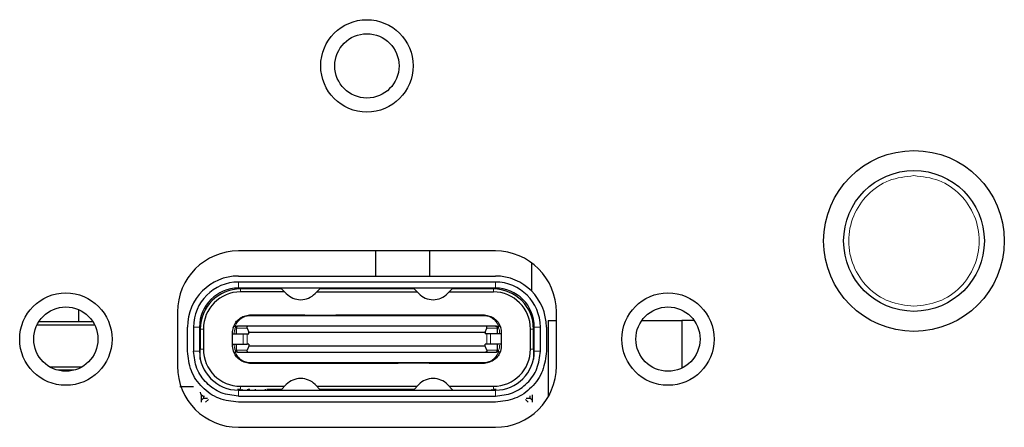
# Model space of a CAD drawing. Header units: millimetres. Extents: x 0 to 1118, y 0 to 864.
# Tile 39 of 117: x 261.04 to 265.95, y 462.72 to 464.74. Entities that reach past the tile are written whole.
import ezdxf

# ---------------------------------------------------------------- set-up
doc = ezdxf.new("R2010")
doc.units = ezdxf.units.MM

msp = doc.modelspace()

# ---------------------------------------------------------------- linework, layer by layer
at = {"color": 7, "linetype": 'Continuous', "lineweight": 25}
for p, q in [((263.4119, 463.5933), (262.1319, 463.5933)), ((262.8159, 463.4683), (262.8159, 463.5933)), ((263.0843, 463.5933), (263.0843, 463.4683)), ((263.5914, 463.5347), (263.5914, 463.3941)), ((262.1319, 463.4683), (263.4119, 463.4683)), ((263.4119, 463.4383), (262.1319, 463.4383)), ((263.4119, 463.4083), (262.1319, 463.4083)), ((262.3473, 463.4043), (262.1419, 463.4043)), ((262.3618, 463.3893), (262.1419, 463.3893)), ((262.1479, 463.4043), (262.1479, 463.4083)), ((262.2769, 463.4083), (262.2729, 463.4043)), ((262.3434, 463.4083), (262.37, 463.3808)), ((262.5138, 463.3808), (262.5404, 463.4083)), ((262.522, 463.3893), (263.0218, 463.3893)), ((263.0073, 463.4043), (262.5365, 463.4043)), ((262.5519, 463.4083), (262.5559, 463.4043)), ((262.9919, 463.4083), (262.9879, 463.4043)), ((263.0034, 463.4083), (263.03, 463.3808)), ((263.1738, 463.3808), (263.2004, 463.4083)), ((263.182, 463.3893), (263.4019, 463.3893)), ((263.4019, 463.4043), (263.1965, 463.4043)), ((263.2709, 463.4043), (263.2669, 463.4083)), ((263.3959, 463.4043), (263.3959, 463.4083)), ((261.3367, 463.2403), (261.3367, 463.3006)), ((261.8279, 463.2893), (261.8279, 463.0193)), ((263.7159, 463.0193), (263.7159, 463.2893)), ((261.4068, 463.2403), (261.137, 463.2403)), ((261.9403, 463.2443), (261.946, 463.2443)), ((262.4619, 463.2742), (262.1869, 463.2742)), ((262.1969, 463.2743), (262.4629, 463.2743)), ((262.4629, 463.2743), (262.6159, 463.2743)), ((262.6159, 463.2743), (262.9279, 463.2743)), ((262.9269, 463.2742), (262.6169, 463.2742)), ((262.8159, 463.2742), (262.8159, 463.2743)), ((263.0809, 463.2743), (262.9279, 463.2743)), ((263.0809, 463.2743), (263.3469, 463.2743)), ((263.3569, 463.2742), (263.0819, 463.2742)), ((263.0843, 463.2743), (263.0843, 463.2742)), ((263.6036, 463.2443), (263.5979, 463.2443)), ((263.6749, 463.2467), (263.7159, 463.2467)), ((263.6749, 463.2467), (263.6749, 462.8668)), ((264.1413, 463.2467), (264.341, 463.2467)), ((264.341, 463.2467), (264.341, 463.01)), ((264.4025, 463.2467), (264.341, 463.2467)), ((261.4161, 463.2236), (261.1277, 463.2236)), ((261.8779, 463.0943), (261.8779, 463.2143)), ((261.9079, 463.2143), (261.9079, 463.0943)), ((261.9379, 463.2143), (261.9379, 463.0943)), ((261.9379, 463.2043), (261.9419, 463.2043)), ((261.9419, 463.2043), (261.9419, 463.1043)), ((261.9569, 463.2043), (261.9569, 463.1043)), ((262.1209, 463.2193), (262.119, 463.2193)), ((262.1209, 463.2093), (262.1209, 463.1803)), ((262.1816, 463.2193), (262.1309, 463.2193)), ((262.1749, 463.2093), (262.1829, 463.1893)), ((263.3622, 463.2193), (262.1816, 463.2193)), ((262.1829, 463.1803), (262.1829, 463.1893)), ((262.1829, 463.1893), (263.3609, 463.1893)), ((263.3609, 463.1893), (263.369, 463.2093)), ((263.3609, 463.1893), (263.3609, 463.1803)), ((263.4129, 463.2193), (263.3622, 463.2193)), ((263.4249, 463.2193), (263.4229, 463.2193)), ((263.4229, 463.1803), (263.4229, 463.2093)), ((263.5869, 463.1043), (263.5869, 463.2043)), ((263.6019, 463.1043), (263.6019, 463.2043)), ((263.6019, 463.2043), (263.6059, 463.2043)), ((263.6059, 463.0943), (263.6059, 463.2143)), ((263.6359, 463.0943), (263.6359, 463.2143)), ((263.6659, 463.2143), (263.6659, 463.0943)), ((262.1009, 463.1843), (262.1009, 463.1803)), ((262.1009, 463.1803), (262.1009, 463.1283)), ((262.1009, 463.1803), (262.1023, 463.1803)), ((262.1023, 463.1803), (262.1559, 463.1803)), ((262.1745, 463.1803), (262.1828, 463.1803)), ((263.3694, 463.1803), (263.3611, 463.1803)), ((263.4415, 463.1803), (263.3879, 463.1803)), ((263.4429, 463.1803), (263.4415, 463.1803)), ((263.4429, 463.1803), (263.4429, 463.1843)), ((263.4429, 463.1283), (263.4429, 463.1803)), ((261.9419, 463.1043), (261.9379, 463.1043)), ((261.9419, 463.0551), (261.9419, 463.1043)), ((262.1009, 463.1283), (262.1023, 463.1283)), ((262.1009, 463.1283), (262.1009, 463.1243)), ((262.1023, 463.1283), (262.1559, 463.1283)), ((262.119, 463.0893), (262.1209, 463.0893)), ((262.1209, 463.1283), (262.1209, 463.0993)), ((262.1309, 463.0893), (262.1816, 463.0893)), ((262.1828, 463.1283), (262.1745, 463.1283)), ((262.1829, 463.1193), (262.1749, 463.0993)), ((262.1816, 463.0893), (263.3622, 463.0893)), ((262.1829, 463.1283), (262.1829, 463.1193)), ((263.3609, 463.1193), (262.1829, 463.1193)), ((263.3609, 463.1193), (263.3609, 463.1283)), ((263.369, 463.0993), (263.3609, 463.1193)), ((263.3694, 463.1283), (263.3611, 463.1283)), ((263.3622, 463.0893), (263.4129, 463.0893)), ((263.4415, 463.1283), (263.3879, 463.1283)), ((263.4229, 463.0993), (263.4229, 463.1283)), ((263.4249, 463.0893), (263.4229, 463.0893)), ((263.4429, 463.1283), (263.4415, 463.1283)), ((263.4429, 463.1243), (263.4429, 463.1283)), ((263.6059, 463.1043), (263.6019, 463.1043)), ((263.6019, 463.1043), (263.6019, 463.0551)), ((261.3501, 463.0147), (261.1937, 463.0147)), ((261.3121, 462.9994), (261.2318, 462.9994)), ((262.1869, 463.0344), (262.4619, 463.0344)), ((262.4629, 463.0343), (262.1969, 463.0343)), ((262.4629, 463.0343), (262.6159, 463.0343)), ((262.9279, 463.0343), (262.6159, 463.0343)), ((262.6169, 463.0344), (262.9269, 463.0344)), ((262.8159, 463.0343), (262.8159, 463.0344)), ((263.0809, 463.0343), (262.9279, 463.0343)), ((263.3469, 463.0343), (263.0809, 463.0343)), ((263.0819, 463.0344), (263.3569, 463.0344)), ((263.3043, 463.0344), (263.3043, 463.0343)), ((261.9086, 462.9165), (261.8398, 462.9165)), ((262.1273, 462.9048), (262.1419, 462.9043)), ((262.1319, 462.9003), (263.4119, 462.9003)), ((262.1419, 462.9193), (262.3618, 462.9193)), ((262.1479, 462.9043), (262.1479, 462.9003)), ((262.1769, 462.9043), (262.1769, 462.9003)), ((262.1798, 462.9043), (262.1886, 462.9043)), ((262.2169, 462.9003), (262.2169, 462.9043)), ((262.2669, 462.9003), (262.2669, 462.9043)), ((262.2727, 462.9043), (262.3473, 462.9043)), ((262.2769, 462.9043), (262.2769, 462.9003)), ((262.3169, 462.9003), (262.3169, 462.9043)), ((262.3269, 462.9003), (262.3269, 462.9043)), ((262.3434, 462.9003), (262.37, 462.9278)), ((262.5138, 462.9278), (262.5404, 462.9003)), ((262.522, 462.9193), (263.0218, 462.9193)), ((262.5365, 462.9043), (263.0073, 462.9043)), ((262.5669, 462.9003), (262.5669, 462.9043)), ((262.5769, 462.9043), (262.5769, 462.9003)), ((262.6169, 462.9003), (262.6169, 462.9043)), ((262.6269, 462.9003), (262.6269, 462.9043)), ((262.6669, 462.9003), (262.6669, 462.9043)), ((262.6769, 462.9043), (262.6769, 462.9003)), ((262.7169, 462.9003), (262.7169, 462.9043)), ((262.7269, 462.9003), (262.7269, 462.9043)), ((262.7669, 462.9003), (262.7669, 462.9043)), ((262.7769, 462.9043), (262.7769, 462.9003)), ((262.8169, 462.9003), (262.8169, 462.9043)), ((262.8269, 462.9003), (262.8269, 462.9043)), ((262.8669, 462.9003), (262.8669, 462.9043)), ((262.8769, 462.9043), (262.8769, 462.9003)), ((262.9169, 462.9003), (262.9169, 462.9043)), ((262.9269, 462.9003), (262.9269, 462.9043)), ((262.9669, 462.9003), (262.9669, 462.9043)), ((262.9769, 462.9043), (262.9769, 462.9003)), ((263.03, 462.9278), (263.0034, 462.9003)), ((263.2004, 462.9003), (263.1738, 462.9278)), ((263.182, 462.9193), (263.4019, 462.9193)), ((263.3959, 462.9003), (263.3959, 462.9043)), ((263.4019, 462.9043), (263.4166, 462.9049)), ((261.9479, 462.8503), (261.9479, 462.876)), ((261.9579, 462.8603), (261.9479, 462.8503)), ((261.9479, 462.8403), (261.9479, 462.8503)), ((261.9579, 462.8707), (261.9579, 462.8603)), ((261.9579, 462.8603), (261.9779, 462.8603)), ((261.9819, 462.8543), (261.9679, 462.8403)), ((262.1319, 462.8703), (263.4119, 462.8703)), ((263.5759, 462.8403), (263.5619, 462.8543)), ((263.5659, 462.8603), (263.5859, 462.8603)), ((263.5859, 462.8603), (263.5859, 462.8711)), ((263.5859, 462.8603), (263.5959, 462.8503)), ((263.5959, 462.8761), (263.5959, 462.8503)), ((263.5959, 462.8503), (263.5959, 462.8403)), ((263.4119, 462.8403), (262.1319, 462.8403)), ((262.1319, 462.7153), (263.4119, 462.7153))]:
    msp.add_line(p, q, dxfattribs=at)
at = {"color": 7, "linetype": 'Continuous', "lineweight": 18}
for p, q in [((262.1319, 463.4383), (262.1319, 463.4083)), ((263.4119, 463.4383), (263.4119, 463.4083)), ((262.1419, 463.4043), (262.1419, 463.3893)), ((263.4019, 463.4043), (263.4019, 463.3893)), ((262.1869, 463.2708), (262.4575, 463.2708)), ((262.4575, 463.2709), (262.6213, 463.2709)), ((262.6214, 463.2708), (262.9225, 463.2708)), ((262.9225, 463.2709), (263.0863, 463.2709)), ((263.0864, 463.2708), (263.3569, 463.2708)), ((261.9379, 463.2143), (261.9079, 463.2143)), ((261.9419, 463.2043), (261.9569, 463.2043)), ((262.1209, 463.2193), (262.1209, 463.2093)), ((262.1216, 463.2093), (262.1209, 463.2093)), ((262.1216, 463.1803), (262.1216, 463.2093)), ((262.1216, 463.2093), (262.1749, 463.2093)), ((263.369, 463.2093), (263.4222, 463.2093)), ((263.4222, 463.2093), (263.4222, 463.1803)), ((263.4229, 463.2093), (263.4222, 463.2093)), ((263.4229, 463.2093), (263.4229, 463.2193)), ((263.5869, 463.2043), (263.6019, 463.2043)), ((263.6359, 463.2143), (263.6059, 463.2143)), ((262.1023, 463.1283), (262.1023, 463.1803)), ((262.1109, 463.1803), (262.1109, 463.1843)), ((262.1559, 463.1803), (262.1559, 463.1283)), ((262.1745, 463.1283), (262.1745, 463.1803)), ((263.3694, 463.1803), (263.3694, 463.1283)), ((263.3879, 463.1283), (263.3879, 463.1803)), ((263.4415, 463.1803), (263.4415, 463.1283)), ((261.9079, 463.0943), (261.9379, 463.0943)), ((261.9569, 463.1043), (261.9419, 463.1043)), ((262.1109, 463.1243), (262.1109, 463.1283)), ((262.1216, 463.0993), (262.1209, 463.0993)), ((262.1209, 463.0993), (262.1209, 463.0893)), ((262.1216, 463.0993), (262.1216, 463.1283)), ((262.1749, 463.0993), (262.1216, 463.0993)), ((263.4222, 463.0993), (263.369, 463.0993)), ((263.4222, 463.1283), (263.4222, 463.0993)), ((263.4229, 463.0993), (263.4222, 463.0993)), ((263.4229, 463.0893), (263.4229, 463.0993)), ((263.5869, 463.1043), (263.6019, 463.1043)), ((263.6359, 463.0943), (263.6059, 463.0943)), ((262.4575, 463.0378), (262.1869, 463.0378)), ((262.6213, 463.0377), (262.4575, 463.0377)), ((262.9225, 463.0378), (262.6214, 463.0378)), ((263.0863, 463.0377), (262.9225, 463.0377)), ((263.3569, 463.0378), (263.0864, 463.0378)), ((262.1319, 462.8703), (262.1319, 462.9003)), ((262.1419, 462.9193), (262.1419, 462.9043)), ((263.4019, 462.9193), (263.4019, 462.9043)), ((263.4119, 462.9003), (263.4119, 462.8703))]:
    msp.add_line(p, q, dxfattribs=at)
at = {"color": 7, "linetype": 'Continuous', "lineweight": 25, "flags": 128}
for points in [[(261.9399, 463.0663), (261.9408, 463.0674), (261.9419, 463.0683)], [(263.6019, 463.0683), (263.603, 463.0674), (263.6039, 463.0663)]]:
    msp.add_lwpolyline(points, dxfattribs=at)
at = {"color": 7, "linetype": 'Continuous', "lineweight": 25}
for centre, radius in [((262.7719, 464.5143), 0.23), ((262.7719, 464.5143), 0.16), ((265.4975, 463.643), 0.45), ((265.4975, 463.643), 0.3505), ((261.2719, 463.1543), 0.23), ((264.2719, 463.1543), 0.23), ((261.2719, 463.1543), 0.16), ((264.2719, 463.1543), 0.16)]:
    msp.add_circle(centre, radius, dxfattribs=at)
for centre, radius, start, end in [((262.1319, 463.2893), 0.304, 90, 180), ((263.4119, 463.2893), 0.304, 0, 90), ((262.1319, 463.2143), 0.254, 90, 180), ((262.1319, 463.2143), 0.224, 90, 180), ((263.4119, 463.2143), 0.254, 0, 90), ((263.4119, 463.2143), 0.224, 0, 90), ((262.1319, 463.2143), 0.194, 90, 180), ((262.1419, 463.2043), 0.2, 90, 180), ((262.1419, 463.2043), 0.185, 90, 180), ((263.4019, 463.2043), 0.2, 0, 90), ((263.4019, 463.2043), 0.185, 0, 90), ((263.4119, 463.2143), 0.194, 0, 90), ((262.4419, 463.4503), 0.1, 224.0283, 315.9717), ((263.1019, 463.4503), 0.1, 224.0283, 315.9717), ((262.1909, 463.1843), 0.09, 161.79, 180), ((262.1309, 463.2093), 0.01, 90, 180), ((263.4129, 463.2093), 0.01, 0, 90), ((263.3529, 463.1843), 0.09, 0, 18.21), ((262.1319, 463.0943), 0.194, 180, 270), ((262.1419, 463.1043), 0.185, 180, 270), ((262.1909, 463.1243), 0.09, 180, 198.21), ((262.1309, 463.0993), 0.01, 180, 270), ((263.4019, 463.1043), 0.185, 270, 0), ((263.4119, 463.0943), 0.194, 270, 0), ((263.4129, 463.0993), 0.01, 270, 0), ((263.3529, 463.1243), 0.09, 341.79, 0), ((262.1319, 463.0193), 0.304, 180, 270), ((263.4119, 463.0193), 0.304, 270, 0), ((262.4419, 462.8583), 0.1, 44.0283, 135.9717), ((263.1019, 462.8583), 0.1, 44.0283, 135.9717), ((261.9619, 462.8903), 0.02, 180, 270)]:
    msp.add_arc(centre, radius, start, end, dxfattribs=at)
at = {"color": 7, "linetype": 'Continuous', "lineweight": 18}
for points in [[(265.4975, 463.9681), (265.4549, 463.9632), (265.3698, 463.9534), (265.2616, 463.8782), (265.1893, 463.7708), (265.1639, 463.643), (265.1893, 463.5151), (265.2616, 463.4077), (265.3698, 463.3325), (265.4549, 463.3227), (265.4975, 463.3178)], [(265.4975, 463.3178), (265.5401, 463.3227), (265.6252, 463.3325), (265.7334, 463.4077), (265.8057, 463.5151), (265.8311, 463.643), (265.8057, 463.7708), (265.7334, 463.8782), (265.6252, 463.9534), (265.5401, 463.9632), (265.4975, 463.9681)], [(262.1109, 463.1843), (262.1113, 463.1904), (262.112, 463.2025), (262.1166, 463.2137), (262.119, 463.2193)], [(263.4249, 463.2193), (263.4272, 463.2137), (263.4319, 463.2025), (263.4326, 463.1904), (263.4329, 463.1843)], [(262.119, 463.0893), (262.1166, 463.0949), (262.112, 463.1061), (262.1113, 463.1182), (262.1109, 463.1243)], [(263.4329, 463.1243), (263.4326, 463.1182), (263.4319, 463.1061), (263.4272, 463.0949), (263.4249, 463.0893)]]:
    msp.add_open_spline(points, degree=3, dxfattribs=at)
at = {"color": 7, "linetype": 'Continuous', "lineweight": 25}
for points, knots in [([(262.1054, 463.2124), (262.1092, 463.2213), (262.1162, 463.2374), (262.1357, 463.2568), (262.1593, 463.2705), (262.178, 463.273), (262.1869, 463.2742)], [0, 0, 0, 0, 0.29251, 0.531861, 0.776256, 1, 1, 1, 1]), ([(262.4575, 463.2709), (262.4581, 463.2717), (262.459, 463.2731), (262.461, 463.2741), (262.4622, 463.2742), (262.4629, 463.2743)], [0, 0, 0, 0, 0.396673, 0.672436, 1, 1, 1, 1]), ([(262.6159, 463.2743), (262.6166, 463.2742), (262.6179, 463.2741), (262.6198, 463.2731), (262.6208, 463.2717), (262.6213, 463.2709)], [0, 0, 0, 0, 0.327562, 0.603324, 1, 1, 1, 1]), ([(262.9225, 463.2709), (262.9231, 463.2717), (262.924, 463.2731), (262.926, 463.2741), (262.9272, 463.2742), (262.9279, 463.2743)], [0, 0, 0, 0, 0.3966731, 0.6724361, 1, 1, 1, 1]), ([(263.0809, 463.2743), (263.0816, 463.2742), (263.0829, 463.2741), (263.0848, 463.2731), (263.0858, 463.2717), (263.0863, 463.2709)], [0, 0, 0, 0, 0.327562, 0.603324, 1, 1, 1, 1]), ([(263.3569, 463.2742), (263.3659, 463.273), (263.3846, 463.2705), (263.4081, 463.2568), (263.4277, 463.2374), (263.4346, 463.2213), (263.4384, 463.2124)], [0, 0, 0, 0, 0.223724, 0.468138, 0.707456, 1, 1, 1, 1]), ([(262.1054, 463.2124), (262.106, 463.2136), (262.1069, 463.2158), (262.1096, 463.2179), (262.1122, 463.2191), (262.1141, 463.2192), (262.1149, 463.2193)], [0, 0, 0, 0, 0.332371, 0.608747, 0.830414, 1, 1, 1, 1]), ([(262.1816, 463.2193), (262.1809, 463.2193), (262.1796, 463.2192), (262.1777, 463.2186), (262.1762, 463.2177), (262.1751, 463.2164), (262.1743, 463.2149), (262.1739, 463.2125), (262.1745, 463.2106), (262.1749, 463.2093)], [0, 0, 0, 0, 0.113608, 0.218985, 0.325467, 0.442122, 0.564424, 0.694996, 1, 1, 1, 1]), ([(263.369, 463.2093), (263.3693, 463.2106), (263.3701, 463.2129), (263.3692, 463.2159), (263.3677, 463.2177), (263.3662, 463.2186), (263.3643, 463.2192), (263.3629, 463.2193), (263.3622, 463.2193)], [0, 0, 0, 0, 0.299137, 0.555993, 0.670876, 0.776566, 0.88302, 1, 1, 1, 1]), ([(263.4384, 463.2124), (263.4379, 463.2136), (263.4369, 463.2158), (263.4342, 463.2179), (263.4316, 463.2191), (263.4297, 463.2192), (263.4289, 463.2193)], [0, 0, 0, 0, 0.332371, 0.6087466, 0.8304139, 1, 1, 1, 1]), ([(262.1054, 463.0962), (262.106, 463.095), (262.1069, 463.0929), (262.1096, 463.0907), (262.1122, 463.0895), (262.1141, 463.0894), (262.1149, 463.0893)], [0, 0, 0, 0, 0.332371, 0.608747, 0.830414, 1, 1, 1, 1]), ([(262.1869, 463.0344), (262.178, 463.0356), (262.1593, 463.0381), (262.1357, 463.0518), (262.1162, 463.0712), (262.1092, 463.0873), (262.1054, 463.0962)], [0, 0, 0, 0, 0.223724, 0.468138, 0.707456, 1, 1, 1, 1]), ([(262.1749, 463.0993), (262.1745, 463.098), (262.1738, 463.0957), (262.1747, 463.0927), (262.1762, 463.091), (262.1777, 463.09), (262.1795, 463.0894), (262.1809, 463.0893), (262.1816, 463.0893)], [0, 0, 0, 0, 0.299137, 0.555993, 0.670876, 0.776566, 0.88302, 1, 1, 1, 1]), ([(263.4384, 463.0962), (263.4346, 463.0873), (263.4277, 463.0712), (263.4081, 463.0518), (263.3846, 463.0381), (263.3659, 463.0356), (263.3569, 463.0344)], [0, 0, 0, 0, 0.29251, 0.531861, 0.776256, 1, 1, 1, 1]), ([(263.369, 463.0993), (263.3694, 463.098), (263.37, 463.0956), (263.3691, 463.0927), (263.3676, 463.091), (263.3661, 463.09), (263.3642, 463.0894), (263.3629, 463.0893), (263.3622, 463.0893)], [0, 0, 0, 0, 0.318038, 0.557027, 0.671978, 0.780777, 0.888404, 1, 1, 1, 1]), ([(263.4384, 463.0962), (263.4379, 463.095), (263.4369, 463.0929), (263.4342, 463.0907), (263.4316, 463.0895), (263.4297, 463.0894), (263.4289, 463.0893)], [0, 0, 0, 0, 0.332371, 0.608747, 0.830414, 1, 1, 1, 1]), ([(262.4629, 463.0343), (262.4622, 463.0344), (262.461, 463.0345), (262.459, 463.0355), (262.4581, 463.0369), (262.4575, 463.0377)], [0, 0, 0, 0, 0.327562, 0.603324, 1, 1, 1, 1]), ([(262.6213, 463.0377), (262.6208, 463.0369), (262.6198, 463.0355), (262.6179, 463.0345), (262.6166, 463.0344), (262.6159, 463.0343)], [0, 0, 0, 0, 0.396673, 0.672436, 1, 1, 1, 1]), ([(262.9279, 463.0343), (262.9272, 463.0344), (262.926, 463.0345), (262.924, 463.0355), (262.9231, 463.0369), (262.9225, 463.0377)], [0, 0, 0, 0, 0.327562, 0.603324, 1, 1, 1, 1]), ([(263.0863, 463.0377), (263.0858, 463.0369), (263.0848, 463.0355), (263.0829, 463.0345), (263.0816, 463.0344), (263.0809, 463.0343)], [0, 0, 0, 0, 0.3966732, 0.6724362, 1, 1, 1, 1])]:
    msp.add_open_spline(points, degree=3, knots=knots, dxfattribs=at)
at = {"color": 7, "linetype": 'Continuous', "lineweight": 18}
for points, knots in [([(262.1161, 463.2193), (262.1194, 463.2262), (262.1257, 463.2396), (262.1425, 463.2558), (262.163, 463.2675), (262.1791, 463.2697), (262.1869, 463.2708)], [0, 0, 0, 0, 0.278759, 0.536964, 0.773816, 1, 1, 1, 1]), ([(263.3569, 463.2708), (263.3647, 463.2697), (263.3807, 463.2675), (263.4013, 463.2558), (263.4182, 463.2397), (263.4244, 463.2263), (263.4277, 463.2193)], [0, 0, 0, 0, 0.224805, 0.462888, 0.719413, 1, 1, 1, 1]), ([(262.1869, 463.0378), (262.1791, 463.0389), (262.1631, 463.0411), (262.1426, 463.0528), (262.1257, 463.069), (262.1194, 463.0823), (262.1161, 463.0893)], [0, 0, 0, 0, 0.224805, 0.462888, 0.719413, 1, 1, 1, 1]), ([(263.4277, 463.0893), (263.4244, 463.0824), (263.4181, 463.069), (263.4013, 463.0529), (263.3808, 463.0411), (263.3648, 463.0389), (263.3569, 463.0378)], [0, 0, 0, 0, 0.278759, 0.536964, 0.773816, 1, 1, 1, 1])]:
    msp.add_open_spline(points, degree=3, knots=knots, dxfattribs=at)
at = {"color": 7, "linetype": 'Continuous', "lineweight": 25}
for points in [[(262.1869, 463.2742), (262.1869, 463.2742), (262.1869, 463.2741), (262.1869, 463.2736), (262.1869, 463.2733)], [(262.1869, 463.2733), (262.1869, 463.273), (262.1869, 463.2723), (262.1869, 463.2713), (262.1869, 463.2708)], [(263.3569, 463.2733), (263.3569, 463.2736), (263.3569, 463.2741), (263.3569, 463.2742), (263.3569, 463.2742)], [(263.3569, 463.2708), (263.3569, 463.2713), (263.3569, 463.2723), (263.3569, 463.273), (263.3569, 463.2733)], [(262.1309, 463.2193), (262.1297, 463.2192), (262.1273, 463.2189), (262.1242, 463.2165), (262.1221, 463.2132), (262.1218, 463.2106), (262.1216, 463.2093)], [(263.4129, 463.2193), (263.4141, 463.2192), (263.4166, 463.2189), (263.4196, 463.2165), (263.4218, 463.2132), (263.4221, 463.2106), (263.4222, 463.2093)], [(262.1559, 463.1803), (262.1568, 463.1803), (262.1586, 463.1803), (262.1631, 463.1803), (262.1685, 463.1803), (262.1725, 463.1803), (262.1745, 463.1803)], [(263.3879, 463.1803), (263.3871, 463.1803), (263.3853, 463.1803), (263.3807, 463.1803), (263.3753, 463.1803), (263.3714, 463.1803), (263.3694, 463.1803)], [(262.1319, 462.8403), (262.0986, 462.8441), (262.0321, 462.8518), (261.9481, 462.9105), (261.8894, 462.9945), (261.8817, 463.061), (261.8779, 463.0943)], [(262.1319, 462.8703), (262.1026, 462.8737), (262.0439, 462.8804), (261.9698, 462.9322), (261.918, 463.0063), (261.9113, 463.065), (261.9079, 463.0943)], [(262.1216, 463.0993), (262.1218, 463.098), (262.1221, 463.0954), (262.1242, 463.0921), (262.1273, 463.0898), (262.1297, 463.0895), (262.1309, 463.0893)], [(262.1559, 463.1283), (262.1568, 463.1283), (262.1586, 463.1283), (262.1631, 463.1283), (262.1685, 463.1283), (262.1725, 463.1283), (262.1745, 463.1283)], [(263.3879, 463.1283), (263.3871, 463.1283), (263.3853, 463.1283), (263.3807, 463.1283), (263.3753, 463.1283), (263.3714, 463.1283), (263.3694, 463.1283)], [(263.6659, 463.0943), (263.6621, 463.061), (263.6545, 462.9945), (263.5957, 462.9105), (263.5118, 462.8518), (263.4452, 462.8441), (263.4119, 462.8403)], [(263.4119, 462.8703), (263.4413, 462.8737), (263.5, 462.8804), (263.574, 462.9322), (263.6258, 463.0063), (263.6326, 463.065), (263.6359, 463.0943)], [(263.4129, 463.0893), (263.4141, 463.0895), (263.4166, 463.0898), (263.4196, 463.0921), (263.4218, 463.0954), (263.4221, 463.098), (263.4222, 463.0993)], [(262.1869, 463.0378), (262.1869, 463.0373), (262.1869, 463.0363), (262.1869, 463.0356), (262.1869, 463.0353)], [(263.3569, 463.0353), (263.3569, 463.0356), (263.3569, 463.0363), (263.3569, 463.0373), (263.3569, 463.0378)], [(262.1869, 463.0353), (262.1869, 463.035), (262.1869, 463.0345), (262.1869, 463.0344), (262.1869, 463.0344)], [(263.3569, 463.0344), (263.3569, 463.0344), (263.3569, 463.0345), (263.3569, 463.035), (263.3569, 463.0353)]]:
    msp.add_open_spline(points, degree=3, dxfattribs=at)

doc.saveas('drawing.dxf')
